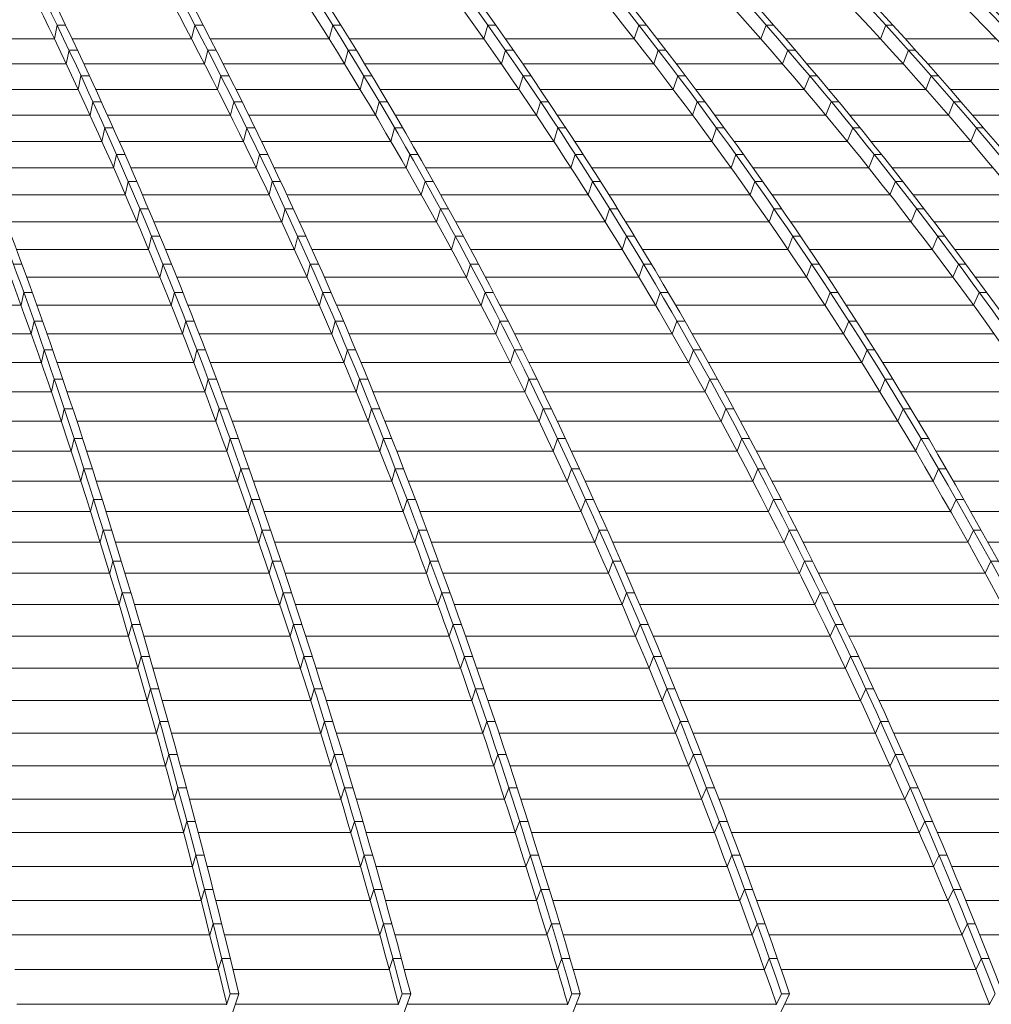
# Model space of a CAD drawing. Header units: millimetres. Extents: x 614675 to 1010864, y -150593 to -87691.
# Tile 91 of 194: x 827215 to 832047, y -107934 to -103040. Entities that reach past the tile are written whole.
import ezdxf

# ---------------------------------------------------------------- set-up
doc = ezdxf.new("R2010")
doc.units = ezdxf.units.MM
doc.header["$LTSCALE"] = 0.05
doc.layers.get('0').update_dxf_attribs({"lineweight": 0})
doc.layers.add('GLASS 2', color=8, linetype='Continuous', lineweight=0)

# ---------------------------------------------------------------- blocks, each defined once
blk = doc.blocks.new('A$C48F46CC2')
at = {"layer": 'GLASS 2', "elevation": -4196.2}
for points in [[(5461, -1055.3, -0.095728), (6557.2, -1837.6, -0.055208), (7527.3, -3098.4, -0.035193), (8435.7, -4847.9, -0.024559), (9261.4, -7053.3, -0.018916), (9988.9, -9662)], [(5804.3, -1055.3, -0.092351), (7013.9, -1837.6, -0.056294), (8084.7, -3098.4, -0.03774), (9086, -4847.9, -0.026997), (9999.2, -7053.3, -0.020557), (10802.3, -9662)], [(5846.1, -1055.3, -0.092351), (7055.8, -1837.6, -0.056293), (8126.5, -3098.4, -0.03774), (9127.9, -4847.9, -0.026996), (10041, -7053.3, -0.020557), (10844.2, -9662)], [(6178.9, -1055.3, -0.088749), (7502.6, -1837.6, -0.056899), (8673.8, -3098.4, -0.038599), (9770.9, -4847.9, -0.027962), (10767.6, -7053.3, -0.022107), (11646, -9662)], [(6230, -1055.3, -0.080869), (7802.7, -1837.6, -0.056693), (9194.8, -3098.4, -0.041891), (10496.7, -4847.9, -0.031865), (11683.8, -7053.3, -0.025214), (12728, -9662)], [(6407, -1055.3, -0.074834), (8184.1, -1837.6, -0.055579), (9757.2, -3098.4, -0.04307), (11228.4, -4847.9, -0.033892), (12569.9, -7053.3, -0.027439), (13749.9, -9662)], [(6446.2, -1055.3, -0.074832), (8223.3, -1837.6, -0.055576), (9796.4, -3098.4, -0.043071), (11267.6, -4847.9, -0.033892), (12609.1, -7053.3, -0.027439), (13789.1, -9662)], [(6618, -1055.3, -0.069507), (8593.7, -1837.6, -0.05401), (10342.5, -3098.4, -0.043608), (11978, -4847.9, -0.035415), (13469.4, -7053.3, -0.029326), (14781.2, -9662)], [(6666.2, -1055.3, -0.064033), (8871, -1837.6, -0.051922), (10822, -3098.4, -0.042903), (12648.9, -4847.9, -0.0359), (14309.5, -7053.3, -0.031172), (15772.5, -9662)], [(6963.8, -1055.3, -0.061935), (9264.7, -1837.6, -0.050937), (11301.4, -3098.4, -0.043536), (13206.1, -4847.9, -0.037089), (14942.9, -7053.3, -0.031857), (16470.7, -9662)], [(6999.4, -1055.3, -0.061936), (9300.3, -1837.6, -0.050937), (11337, -3098.4, -0.043534), (13241.7, -4847.9, -0.037088), (14978.5, -7053.3, -0.031856), (16506.3, -9662)], [(7276.9, -1055.3, -0.059928), (9675.1, -1837.6, -0.050008), (11797.3, -3098.4, -0.042466), (13785, -4847.9, -0.036488), (15590.8, -7053.3, -0.03248), (17182.2, -9662)], [(7318.6, -1055.3, -0.056039), (9922.1, -1837.6, -0.047917), (12226.6, -3098.4, -0.042752), (14381.7, -4847.9, -0.037893), (16346.9, -7053.3, -0.033634), (18075.6, -9662)], [(7461, -1055.3, -0.053231), (10229, -1837.6, -0.046299), (12679.1, -3098.4, -0.042139), (14970.5, -4847.9, -0.038087), (17060, -7053.3, -0.03439), (18897.8, -9662)], [(7492.1, -1055.3, -0.05323), (10260.1, -1837.6, -0.046298), (12710.2, -3098.4, -0.042138), (15001.6, -4847.9, -0.038087), (17091.1, -7053.3, -0.03439), (18928.9, -9662)], [(7626.5, -1055.3, -0.050801), (10549.8, -1837.6, -0.044807), (13137.4, -3098.4, -0.041478), (15557.3, -4847.9, -0.038141), (17764, -7053.3, -0.034979), (19705, -9662)], [(7663.6, -1055.3, -0.048308), (10761.1, -1837.6, -0.043228), (13502, -3098.4, -0.039953), (16068.7, -4847.9, -0.037282), (18401.6, -7053.3, -0.035508), (20457, -9662)], [(24865.7, -9662, 0.18771), (8691.6, -1055.3)], [(5588.7, -1142.1, -0.085302), (6515, -1837.6, -0.055208), (7485.1, -3098.4, -0.035295), (8393.2, -4847.9, -0.024654), (9219.2, -7053.3, -0.018916), (9946.6, -9662)], [(5804.3, -1138.7, -0.093111), (7006.9, -1915.5, -0.056297), (8074.2, -3172.3, -0.037741), (9072.4, -4916.2, -0.026997), (9982.6, -7114.5, -0.020487), (10783.4, -9714.9)], [(6178.9, -1138.7, -0.089584), (7495.1, -1915.5, -0.056896), (8662.6, -3172.3, -0.03937), (9754.2, -4916.2, -0.028701), (10749.6, -7114.5, -0.010136), (11203.2, -8366.6, -0.008685), (11625.2, -9714.9)], [(6429.9, -1137.9, -0.070662), (7762.4, -1837.6, -0.056693), (9154.5, -3098.4, -0.041891), (10456.4, -4847.9, -0.031865), (11643.5, -7053.3, -0.025214), (12687.8, -9662)], [(6431.1, -1137.9, -0.073823), (7544, -1837.6, -0.056899), (8715.2, -3098.4, -0.038712), (9812.1, -4847.9, -0.02807), (10809, -7053.3, -0.022107), (11687.4, -9662)], [(6972.3, -1137.9, -0.055235), (8834.6, -1837.6, -0.051921), (10785.6, -3098.4, -0.043033), (12612.1, -4847.9, -0.036034), (14273.2, -7053.3, -0.031172), (15736.2, -9662)], [(6972.6, -1137.9, -0.057888), (8631.7, -1837.6, -0.05401), (10380.5, -3098.4, -0.043608), (12016, -4847.9, -0.035414), (13507.4, -7053.3, -0.029326), (14819.2, -9662)], [(7694.4, -1137.9, -0.047911), (9889.2, -1837.6, -0.047918), (12193.7, -3098.4, -0.042752), (14348.8, -4847.9, -0.037893), (16314.1, -7053.3, -0.033634), (18042.7, -9662)], [(7695.1, -1137.9, -0.050186), (9709.9, -1837.6, -0.050008), (11832.1, -3098.4, -0.042596), (13819.3, -4847.9, -0.036624), (15625.6, -7053.3, -0.03248), (17217, -9662)], [(8124.5, -1137.9, -0.042487), (10579.1, -1837.6, -0.044807), (13166.7, -3098.4, -0.041477), (15586.6, -4847.9, -0.038141), (17793.3, -7053.3, -0.034979), (19734.3, -9662)], [(8124.6, -1137.9, -0.0412), (10734.2, -1837.6, -0.043228), (13475.1, -3098.4, -0.040078), (16041.1, -4847.9, -0.037418), (18374.7, -7053.3, -0.035508), (20430.1, -9662)], [(7254.6, -1203.2, -0.054713), (9251.3, -1915.5, -0.05094), (11281.5, -3172.3, -0.043536), (13180.1, -4916.2, -0.037089), (14911.5, -7114.5, -0.031745), (16434.6, -9714.9)], [(6706.9, -1227.6, -0.063226), (8173.8, -1915.5, -0.055579), (9741.9, -3172.3, -0.04307), (11208.3, -4916.2, -0.033892), (12545.5, -7114.5, -0.0273), (13722, -9714.9)], [(7785.7, -1252.1, -0.0479), (9661.6, -1915.5, -0.050007), (11776.9, -3172.3, -0.043358), (13754.7, -4916.2, -0.037419), (15558.2, -7114.5, -0.032414), (17144.6, -9714.9)], [(7118.1, -1277.7, -0.052863), (8582.2, -1915.5, -0.05401), (10325.5, -3172.3, -0.043608), (11955.7, -4916.2, -0.035415), (13442.3, -7114.5, -0.029237), (14750.2, -9714.9)], [(5925.2, -1422.5, -0.056808), (6508.5, -1915.5, -0.055211), (7475.5, -3172.3, -0.035792), (8379.6, -4916.2, -0.025088), (9204.1, -7114.5, -0.018758), (9929.4, -9714.9)], [(7168.5, -1548.8, -0.032766), (7753.4, -1915.5, -0.05669), (9141, -3172.3, -0.04189), (10438.6, -4916.2, -0.031864), (11622, -7114.5, -0.025084), (12663.1, -9714.9)], [(9176.3, -1547.5, -0.020585), (10213, -1915.5, -0.046298), (12655.2, -3172.3, -0.042138), (14939.2, -4916.2, -0.038087), (17022, -7114.5, -0.034244), (18854.4, -9714.9)], [(9699.8, -1626.9, -0.014968), (10532.9, -1915.5, -0.044807), (13112.1, -3172.3, -0.041477), (15524.3, -4916.2, -0.038788), (17723.9, -7114.5, -0.034841), (19659.1, -9714.9)], [(8441.4, -1733.5, -0.011823), (8821.6, -1915.5, -0.051924), (10766.3, -3172.3, -0.043673), (12584.7, -4916.2, -0.036691), (14242.8, -7114.5, -0.014988), (14998.2, -8366.6, -0.013115), (15701.6, -9714.9)], [(9871.6, -1914.4, -0.000061), (9874.3, -1915.5, -0.047917), (12171.3, -3172.3, -0.042751), (14319.5, -4916.2, -0.037892), (16278.4, -7114.5, -0.033527), (18001.9, -9714.9)], [(11429.1, -2189.5, -0.03225), (13448, -3172.3, -0.04069), (16002.7, -4916.2, -0.038083), (18332, -7114.5, -0.035317), (20381.5, -9714.9)]]:
    blk.add_lwpolyline(points, format="xyb", dxfattribs=at)
at = {"layer": 'GLASS 2'}
for points, elevation in [([(9086, -4847.9), (9072.4, -4916.2)], -4196.2), ([(9086, -4847.9), (9127.9, -4847.9)], -4196.2), ([(9770.9, -4847.9), (9754.2, -4916.2)], -4196.2), ([(9770.9, -4847.9), (9812.1, -4847.9)], -4196.2), ([(10456.4, -4847.9), (10438.6, -4916.2)], -4196.2), ([(10456.4, -4847.9), (10496.7, -4847.9)], -4196.2), ([(11228.4, -4847.9), (11208.3, -4916.2)], -4196.2), ([(11228.4, -4847.9), (11267.6, -4847.9)], -4196.2), ([(11978, -4847.9), (11955.7, -4916.2)], -4196.2), ([(11978, -4847.9), (12016, -4847.9)], -4196.2), ([(12612.1, -4847.9), (12584.7, -4916.2)], -4196.2), ([(12612.1, -4847.9), (12648.9, -4847.9)], -4196.2), ([(13206.1, -4847.9), (13180.1, -4916.2)], -4196.2), ([(13206.1, -4847.9), (13241.7, -4847.9)], -4196.2), ([(8465.1, -4916.2), (9072.4, -4916.2)], -4196.2), ([(9160.4, -4916.2), (9754.2, -4916.2)], -4196.2), ([(9847.5, -4916.2), (10438.6, -4916.2)], -4196.2), ([(10539, -4916.2), (11208.3, -4916.2)], -4196.2), ([(11315.5, -4916.2), (11955.7, -4916.2)], -4196.2), ([(12069.3, -4916.2), (12584.7, -4916.2)], -4196.2), ([(12708.2, -4916.2), (13180.1, -4916.2)], -4196.2), ([(13303.9, -4916.2), (13754.7, -4916.2)], -4196.2), ([(9145.4, -4973), (9131.6, -5040.9)], 9926.1), ([(9145.4, -4973), (9187.3, -4973)], 9926.1), ([(9835.6, -4973), (9819, -5040.9)], 9926.1), ([(9835.6, -4973), (9876.8, -4973)], 9926.1), ([(10533.7, -4973), (10515.7, -5040.9)], 9926.1), ([(10533.7, -4973), (10574, -4973)], 9926.1), ([(11315.8, -4973), (11295.5, -5040.9)], 9926.1), ([(11315.8, -4973), (11355, -4973)], 9926.1), ([(12075.3, -4973), (12052.7, -5040.9)], 9926.1), ([(12075.3, -4973), (12113.3, -4973)], 9926.1), ([(12693, -5040.9), (12720.3, -4973)], -4196.2), ([(12720.3, -4973), (12757, -4973)], 9926.1), ([(13319.5, -4973), (13293.2, -5040.9)], 9926.1), ([(13319.5, -4973), (13355.1, -4973)], 9926.1), ([(8518, -5040.9), (9131.6, -5040.9)], -4196.2), ([(9219.1, -5040.9), (9819, -5040.9)], -4196.2), ([(9911.5, -5040.9), (10515.7, -5040.9)], -4196.2), ([(10615.4, -5040.9), (11295.5, -5040.9)], -4196.2), ([(11401.9, -5040.9), (12052.7, -5040.9)], -4196.2), ([(12165.4, -5040.9), (12693, -5040.9)], -4196.2), ([(12815, -5040.9), (13293.2, -5040.9)], -4196.2), ([(13415.9, -5040.9), (13872.6, -5040.9)], -4196.2), ([(9204.7, -5099.8), (9190.7, -5167.3)], -4196.2), ([(9204.7, -5099.8), (9246.5, -5099.8)], -4196.2), ([(9900.1, -5099.8), (9883.6, -5167.3)], -4196.2), ([(9900.1, -5099.8), (9941.3, -5099.8)], -4196.2), ([(10610.8, -5099.8), (10592.6, -5167.3)], -4196.2), ([(10610.8, -5099.8), (10651.1, -5099.8)], -4196.2), ([(11403, -5099.8), (11382.4, -5167.3)], -4196.2), ([(11403, -5099.8), (11442.2, -5099.8)], -4196.2), ([(12172.3, -5099.8), (12149.4, -5167.3)], -4196.2), ([(12172.3, -5099.8), (12210.3, -5099.8)], -4196.2), ([(12800.9, -5167.3), (12828.1, -5099.8)], -4196.2), ([(12828.1, -5099.8), (12864.8, -5099.8)], -4196.2), ([(13432.6, -5099.8), (13405.9, -5167.3)], -4196.2), ([(13432.6, -5099.8), (13468.2, -5099.8)], -4196.2), ([(8570.8, -5167.3), (9190.7, -5167.3)], -4196.2), ([(9277.7, -5167.3), (9883.6, -5167.3)], -4196.2), ([(9975.3, -5167.3), (10592.6, -5167.3)], -4196.2), ([(10691.6, -5167.3), (11382.4, -5167.3)], -4196.2), ([(11488, -5167.3), (12149.4, -5167.3)], -4196.2), ([(12261.2, -5167.3), (12800.9, -5167.3)], -4196.2), ([(12921.4, -5167.3), (13405.9, -5167.3)], -4196.2), ([(13527.5, -5167.3), (13990, -5167.3)], -4196.2), ([(9263.8, -5228.4), (9249.6, -5295.5)], -4196.2), ([(9263.8, -5228.4), (9305.6, -5228.4)], -4196.2), ([(9964.5, -5228.4), (9948.1, -5295.5)], -4196.2), ([(9964.5, -5228.4), (10005.7, -5228.4)], -4196.2), ([(10687.7, -5228.4), (10669.2, -5295.5)], -4196.2), ([(10687.7, -5228.4), (10728, -5228.4)], -4196.2), ([(11489.9, -5228.4), (11469, -5295.5)], -4196.2), ([(11489.9, -5228.4), (11529.1, -5228.4)], -4196.2), ([(12268.9, -5228.4), (12245.6, -5295.5)], -4196.2), ([(12268.9, -5228.4), (12306.9, -5228.4)], -4196.2), ([(12908.3, -5295.5), (12935.6, -5228.4)], -4196.2), ([(12935.6, -5228.4), (12972.2, -5228.4)], -4196.2), ([(13545.1, -5228.4), (13518.1, -5295.5)], -4196.2), ([(13545.1, -5228.4), (13580.7, -5228.4)], -4196.2), ([(8623.5, -5295.5), (9249.6, -5295.5)], -4196.2), ([(9336.1, -5295.5), (9948.1, -5295.5)], -4196.2), ([(10038.9, -5295.5), (10669.2, -5295.5)], -4196.2), ([(10767.5, -5295.5), (11469, -5295.5)], -4196.2), ([(11573.8, -5295.5), (12245.6, -5295.5)], -4196.2), ([(12356.6, -5295.5), (12908.3, -5295.5)], -4196.2), ([(13027.4, -5295.5), (13518.1, -5295.5)], -4196.2), ([(13638.6, -5295.5), (14106.8, -5295.5)], -4196.2), ([(9322.7, -5358.8), (9308.3, -5425.4)], -4196.2), ([(9322.7, -5358.8), (9364.5, -5358.8)], -4196.2), ([(10028.6, -5358.8), (10012.3, -5425.4)], -4196.2), ([(10028.6, -5358.8), (10069.9, -5358.8)], -4196.2), ([(10764.2, -5358.8), (10745.5, -5425.4)], -4196.2), ([(10764.2, -5358.8), (10804.5, -5358.8)], -4196.2), ([(11576.4, -5358.8), (11555.2, -5425.4)], -4196.2), ([(11576.4, -5358.8), (11615.6, -5358.8)], -4196.2), ([(12365.1, -5358.8), (12341.5, -5425.4)], -4196.2), ([(12365.1, -5358.8), (12403, -5358.8)], -4196.2), ([(13015.2, -5425.4), (13042.5, -5358.8)], -4196.2), ([(13042.5, -5358.8), (13079.1, -5358.8)], -4196.2), ([(13657.1, -5358.8), (13629.7, -5425.4)], -4196.2), ([(13657.1, -5358.8), (13692.7, -5358.8)], -4196.2), ([(8676, -5425.4), (9308.3, -5425.4)], -4196.2), ([(9394.2, -5425.4), (10012.3, -5425.4)], -4196.2), ([(10102.3, -5425.4), (10745.5, -5425.4)], -4196.2), ([(10843.1, -5425.4), (11555.2, -5425.4)], -4196.2), ([(11659.2, -5425.4), (12341.5, -5425.4)], -4196.2), ([(12451.5, -5425.4), (13015.2, -5425.4)], -4196.2), ([(13133, -5425.4), (13629.7, -5425.4)], -4196.2), ([(9381.3, -5490.9), (9366.7, -5557.1)], -4196.2), ([(9381.3, -5490.9), (9423.2, -5490.9)], -4196.2), ([(10092.5, -5490.9), (10076.2, -5557.1)], -4196.2), ([(10092.5, -5490.9), (10133.8, -5490.9)], -4196.2), ([(10840.4, -5490.9), (10821.5, -5557.1)], -4196.2), ([(10840.4, -5490.9), (10880.7, -5490.9)], -4196.2), ([(11662.5, -5490.9), (11641, -5557.1)], -4196.2), ([(11662.5, -5490.9), (11701.7, -5490.9)], -4196.2), ([(12460.8, -5490.9), (12436.9, -5557.1)], -4196.2), ([(12460.8, -5490.9), (12498.7, -5490.9)], -4196.2), ([(13121.6, -5557.1), (13148.9, -5490.9)], -4196.2), ([(13148.9, -5490.9), (13185.4, -5490.9)], -4196.2), ([(8728.3, -5557.1), (9366.7, -5557.1)], -4196.2), ([(9452.2, -5557.1), (10076.2, -5557.1)], -4196.2), ([(10165.5, -5557.1), (10821.5, -5557.1)], -4196.2), ([(10918.4, -5557.1), (11641, -5557.1)], -4196.2), ([(11744.3, -5557.1), (12436.9, -5557.1)], -4196.2), ([(12546.1, -5557.1), (13121.6, -5557.1)], -4196.2), ([(13238.1, -5557.1), (13740.8, -5557.1)], -4196.2), ([(9439.7, -5624.7), (9424.9, -5690.5)], -4196.2), ([(9439.7, -5624.7), (9481.5, -5624.7)], -4196.2), ([(10156.1, -5624.7), (10139.8, -5690.5)], -4196.2), ([(10156.1, -5624.7), (10197.5, -5624.7)], -4196.2), ([(10916.3, -5624.7), (10897, -5690.5)], -4196.2), ([(10916.3, -5624.7), (10956.6, -5624.7)], -4196.2), ([(11748.1, -5624.7), (11726.4, -5690.5)], -4196.2), ([(11748.1, -5624.7), (11787.3, -5624.7)], -4196.2), ([(12555.9, -5624.7), (12531.8, -5690.5)], -4196.2), ([(12555.9, -5624.7), (12593.9, -5624.7)], -4196.2), ([(13227.4, -5690.5), (13254.8, -5624.7)], -4196.2), ([(13254.8, -5624.7), (13291.3, -5624.7)], -4196.2), ([(8780.4, -5690.5), (9424.9, -5690.5)], -4196.2), ([(9509.8, -5690.5), (10139.8, -5690.5)], -4196.2), ([(10228.4, -5690.5), (10897, -5690.5)], -4196.2), ([(10993.3, -5690.5), (11726.4, -5690.5)], -4196.2), ([(11828.9, -5690.5), (12531.8, -5690.5)], -4196.2), ([(12640.1, -5690.5), (13227.4, -5690.5)], -4196.2), ([(13342.6, -5690.5), (13851.2, -5690.5)], -4196.2), ([(9497.7, -5760.2), (9482.8, -5825.5)], -4196.2), ([(9497.7, -5760.2), (9539.6, -5760.2)], -4196.2), ([(10219.4, -5760.2), (10203, -5825.5)], -4196.2), ([(10219.4, -5760.2), (10260.8, -5760.2)], -4196.2), ([(10991.7, -5760.2), (10972.2, -5825.5)], -4196.2), ([(10991.7, -5760.2), (11031.9, -5760.2)], -4196.2), ([(11833.3, -5760.2), (11811.3, -5825.5)], -4196.2), ([(11833.3, -5760.2), (11872.5, -5760.2)], -4196.2), ([(12650.6, -5760.2), (12626.1, -5825.5)], -4196.2), ([(12650.6, -5760.2), (12688.6, -5760.2)], -4196.2), ([(13332.5, -5825.5), (13360.1, -5760.2)], -4196.2), ([(13360.1, -5760.2), (13396.5, -5760.2)], -4196.2), ([(8832.3, -5825.5), (9482.8, -5825.5)], -4196.2), ([(9567.2, -5825.5), (10203, -5825.5)], -4196.2), ([(10290.9, -5825.5), (10972.2, -5825.5)], -4196.2), ([(11067.8, -5825.5), (11811.3, -5825.5)], -4196.2), ([(11913, -5825.5), (12626.1, -5825.5)], -4196.2), ([(12733.6, -5825.5), (13332.5, -5825.5)], -4196.2), ([(13446.6, -5825.5), (13961, -5825.5)], -4196.2), ([(9555.4, -5897.4), (9540.3, -5962.3)], -4196.2), ([(9555.4, -5897.4), (9597.2, -5897.4)], -4196.2), ([(10282.3, -5897.4), (10265.9, -5962.3)], -4196.2), ([(10282.3, -5897.4), (10323.7, -5897.4)], -4196.2), ([(11066.6, -5897.4), (11046.9, -5962.3)], -4196.2), ([(11066.6, -5897.4), (11106.9, -5897.4)], -4196.2), ([(11917.9, -5897.4), (11895.6, -5962.3)], -4196.2), ([(11917.9, -5897.4), (11957.1, -5897.4)], -4196.2), ([(12744.6, -5897.4), (12719.8, -5962.3)], -4196.2), ([(12744.6, -5897.4), (12782.6, -5897.4)], -4196.2), ([(13464.8, -5897.4), (13437, -5962.3)], -4196.2), ([(13464.8, -5897.4), (13501.2, -5897.4)], -4196.2), ([(8883.8, -5962.3), (9540.3, -5962.3)], -4196.2), ([(9624.1, -5962.3), (10265.9, -5962.3)], -4196.2), ([(10353.1, -5962.3), (11046.9, -5962.3)], -4196.2), ([(11141.8, -5962.3), (11895.6, -5962.3)], -4196.2), ([(11996.6, -5962.3), (12719.8, -5962.3)], -4196.2), ([(12826.4, -5962.3), (13437, -5962.3)], -4196.2), ([(13550, -5962.3), (14070.1, -5962.3)], -4196.2), ([(8869, -6036.1), (8911.2, -6036.1)], -4196.2), ([(9612.6, -6036.1), (9597.3, -6100.6)], -4196.2), ([(9612.6, -6036.1), (9654.4, -6036.1)], -4196.2), ([(10344.8, -6036.1), (10328.2, -6100.6)], -4196.2), ([(10344.8, -6036.1), (10386.2, -6036.1)], -4196.2), ([(11140.9, -6036.1), (11120.9, -6100.6)], -4196.2), ([(11140.9, -6036.1), (11181.2, -6036.1)], -4196.2), ([(12001.8, -6036.1), (11979.3, -6100.6)], -4196.2), ([(12001.8, -6036.1), (12041, -6036.1)], -4196.2), ([(12837.9, -6036.1), (12812.8, -6100.6)], -4196.2), ([(12837.9, -6036.1), (12875.8, -6036.1)], -4196.2), ([(13540.6, -6100.6), (13568.6, -6036.1)], -4196.2), ([(13568.6, -6036.1), (13605, -6036.1)], -4196.2), ([(8934.9, -6100.6), (9597.3, -6100.6)], -4196.2), ([(9680.7, -6100.6), (10328.2, -6100.6)], -4196.2), ([(10414.8, -6100.6), (11120.9, -6100.6)], -4196.2), ([(11215.2, -6100.6), (11979.3, -6100.6)], -4196.2), ([(12079.5, -6100.6), (12812.8, -6100.6)], -4196.2), ([(12918.6, -6100.6), (13540.6, -6100.6)], -4196.2), ([(13652.5, -6100.6), (14178.2, -6100.6)], -4196.2), ([(8920.4, -6176.5), (8906.4, -6240.5)], -4196.2), ([(8920.4, -6176.5), (8962.6, -6176.5)], -4196.2), ([(9669.4, -6176.5), (9653.9, -6240.5)], -4196.2), ([(9669.4, -6176.5), (9711.2, -6176.5)], -4196.2), ([(10406.8, -6176.5), (10390.1, -6240.5)], -4196.2), ([(10406.8, -6176.5), (10448.2, -6176.5)], -4196.2), ([(11214.6, -6176.5), (11194.5, -6240.5)], -4196.2), ([(11214.6, -6176.5), (11254.9, -6176.5)], -4196.2), ([(12085.1, -6176.5), (12062.3, -6240.5)], -4196.2), ([(12085.1, -6176.5), (12124.3, -6176.5)], -4196.2), ([(12930.4, -6176.5), (12905.1, -6240.5)], -4196.2), ([(12930.4, -6176.5), (12968.4, -6176.5)], -4196.2), ([(13643.5, -6240.5), (13671.7, -6176.5)], -4196.2), ([(13671.7, -6176.5), (13708, -6176.5)], -4196.2), ([(8134.2, -6240.5), (8906.4, -6240.5)], -4196.2), ([(8985.7, -6240.5), (9653.9, -6240.5)], -4196.2), ([(9736.7, -6240.5), (10390.1, -6240.5)], -4196.2), ([(10476.1, -6240.5), (11194.5, -6240.5)], -4196.2), ([(11288.1, -6240.5), (12062.3, -6240.5)], -4196.2), ([(12161.8, -6240.5), (12905.1, -6240.5)], -4196.2), ([(13010, -6240.5), (13643.5, -6240.5)], -4196.2), ([(8971.4, -6318.5), (8957.2, -6382.1)], -4196.2), ([(8971.4, -6318.5), (9013.6, -6318.5)], -4196.2), ([(9725.7, -6318.5), (9710, -6382.1)], -4196.2), ([(9725.7, -6318.5), (9767.5, -6318.5)], -4196.2), ([(10468.3, -6318.5), (10451.5, -6382.1)], -4196.2), ([(10468.3, -6318.5), (10509.7, -6318.5)], -4196.2), ([(11287.8, -6318.5), (11267.4, -6382.1)], -4196.2), ([(11287.8, -6318.5), (11328.1, -6318.5)], -4196.2), ([(12167.8, -6318.5), (12144.7, -6382.1)], -4196.2), ([(12167.8, -6318.5), (12207, -6318.5)], -4196.2), ([(13022.3, -6318.5), (12996.6, -6382.1)], -4196.2), ([(13022.3, -6318.5), (13060.3, -6318.5)], -4196.2), ([(8172.6, -6382.1), (8957.2, -6382.1)], -4196.2), ([(9036.1, -6382.1), (9710, -6382.1)], -4196.2), ([(9792.4, -6382.1), (10451.5, -6382.1)], -4196.2), ([(10536.9, -6382.1), (11267.4, -6382.1)], -4196.2), ([(11360.4, -6382.1), (12144.7, -6382.1)], -4196.2), ([(12243.5, -6382.1), (12996.6, -6382.1)], -4196.2), ([(13100.8, -6382.1), (13745.5, -6382.1)], -4196.2), ([(9021.9, -6462.2), (9007.6, -6525.3)], -4196.2), ([(9021.9, -6462.2), (9064.1, -6462.2)], -4196.2), ([(9781.5, -6462.2), (9765.7, -6525.3)], -4196.2), ([(9781.5, -6462.2), (9823.4, -6462.2)], -4196.2), ([(10529.3, -6462.2), (10512.3, -6525.3)], -4196.2), ([(10529.3, -6462.2), (10570.8, -6462.2)], -4196.2), ([(11360.4, -6462.2), (11339.7, -6525.3)], -4196.2), ([(11360.4, -6462.2), (11400.7, -6462.2)], -4196.2), ([(12249.8, -6462.2), (12226.4, -6525.3)], -4196.2), ([(12249.8, -6462.2), (12289, -6462.2)], -4196.2), ([(13113.4, -6462.2), (13087.4, -6525.3)], -4196.2), ([(13113.4, -6462.2), (13151.4, -6462.2)], -4196.2), ([(8210.6, -6525.3), (9007.6, -6525.3)], -4196.2), ([(9086, -6525.3), (9765.7, -6525.3)], -4196.2), ([(9847.5, -6525.3), (10512.3, -6525.3)], -4196.2), ([(10597.2, -6525.3), (11339.7, -6525.3)], -4196.2), ([(11432, -6525.3), (12226.4, -6525.3)], -4196.2), ([(12324.4, -6525.3), (13087.4, -6525.3)], -4196.2), ([(13190.8, -6525.3), (13846.8, -6525.3)], -4196.2), ([(9072, -6607.6), (9057.6, -6670.2)], -4196.2), ([(9072, -6607.6), (9114.2, -6607.6)], -4196.2), ([(9836.8, -6607.6), (9820.8, -6670.2)], -4196.2), ([(9836.8, -6607.6), (9878.7, -6607.6)], -4196.2), ([(10589.8, -6607.6), (10572.6, -6670.2)], -4196.2), ([(10589.8, -6607.6), (10631.2, -6607.6)], -4196.2), ([(11432.2, -6607.6), (11411.4, -6670.2)], -4196.2), ([(11432.2, -6607.6), (11472.5, -6607.6)], -4196.2), ([(12331, -6607.6), (12307.4, -6670.2)], -4196.2), ([(12331, -6607.6), (12370.2, -6607.6)], -4196.2), ([(13203.7, -6607.6), (13177.4, -6670.2)], -4196.2), ([(13203.7, -6607.6), (13241.7, -6607.6)], -4196.2), ([(8248.3, -6670.2), (9057.6, -6670.2)], -4196.2), ([(9135.5, -6670.2), (9820.8, -6670.2)], -4196.2), ([(9902.1, -6670.2), (10572.6, -6670.2)], -4196.2), ([(10656.9, -6670.2), (11411.4, -6670.2)], -4196.2), ([(11503.1, -6670.2), (12307.4, -6670.2)], -4196.2), ([(12404.7, -6670.2), (13177.4, -6670.2)], -4196.2), ([(13280, -6670.2), (13947.2, -6670.2)], -4196.2), ([(9121.6, -6754.5), (9107, -6816.7)], -4196.2), ([(9121.6, -6754.5), (9163.8, -6754.5)], -4196.2), ([(9891.5, -6754.5), (9875.3, -6816.7)], -4196.2), ([(9891.5, -6754.5), (9933.4, -6754.5)], -4196.2), ([(10649.7, -6754.5), (10632.3, -6816.7)], -4196.2), ([(10649.7, -6754.5), (10691.1, -6754.5)], -4196.2), ([(11503.4, -6754.5), (11482.3, -6816.7)], -4196.2), ([(11503.4, -6754.5), (11543.7, -6754.5)], -4196.2), ([(12411.4, -6754.5), (12387.6, -6816.7)], -4196.2), ([(12411.4, -6754.5), (12450.6, -6754.5)], -4196.2), ([(13293.1, -6754.5), (13266.6, -6816.7)], -4196.2), ([(13293.1, -6754.5), (13331.1, -6754.5)], -4196.2), ([(8285.6, -6816.7), (9107, -6816.7)], -4196.2), ([(9184.5, -6816.7), (9875.3, -6816.7)], -4196.2), ([(9956.2, -6816.7), (10632.3, -6816.7)], -4196.2), ([(10716.1, -6816.7), (11482.3, -6816.7)], -4196.2), ([(11573.4, -6816.7), (12387.6, -6816.7)], -4196.2), ([(12484.2, -6816.7), (13266.6, -6816.7)], -4196.2), ([(13368.4, -6816.7), (14046.6, -6816.7)], -4196.2), ([(9170.7, -6903.1), (9155.8, -6964.8)], -4196.2), ([(9170.7, -6903.1), (9212.9, -6903.1)], -4196.2), ([(9945.7, -6903.1), (9929.3, -6964.8)], -4196.2), ([(9945.7, -6903.1), (9987.5, -6903.1)], -4196.2), ([(10709, -6903.1), (10691.3, -6964.8)], -4196.2), ([(10709, -6903.1), (10750.4, -6903.1)], -4196.2), ([(11573.9, -6903.1), (11552.5, -6964.8)], -4196.2), ([(11573.9, -6903.1), (11614.2, -6903.1)], -4196.2), ([(12491.1, -6903.1), (12467, -6964.8)], -4196.2), ([(12491.1, -6903.1), (12530.3, -6903.1)], -4196.2), ([(13381.7, -6903.1), (13354.9, -6964.8)], -4196.2), ([(13381.7, -6903.1), (13419.7, -6903.1)], -4196.2), ([(8322.4, -6964.8), (9155.9, -6964.8)], -4196.2), ([(9233, -6964.8), (9929.3, -6964.8)], -4196.2), ([(10009.6, -6964.8), (10691.3, -6964.8)], -4196.2), ([(10774.6, -6964.8), (11552.5, -6964.8)], -4196.2), ([(11643, -6964.8), (12467, -6964.8)], -4196.2), ([(12562.9, -6964.8), (13354.9, -6964.8)], -4196.2), ([(13456, -6964.8), (14145.2, -6964.8)], -4196.2), ([(9219.2, -7053.3), (9204.1, -7114.5)], -4196.2), ([(9219.2, -7053.3), (9261.4, -7053.3)], -4196.2), ([(9999.2, -7053.3), (9982.6, -7114.5)], -4196.2), ([(9999.2, -7053.3), (10041, -7053.3)], -4196.2), ([(10767.6, -7053.3), (10749.6, -7114.5)], -4196.2), ([(10767.6, -7053.3), (10809, -7053.3)], -4196.2), ([(11643.5, -7053.3), (11622, -7114.5)], -4196.2), ([(11643.5, -7053.3), (11683.8, -7053.3)], -4196.2), ([(12569.9, -7053.3), (12545.5, -7114.5)], -4196.2), ([(12569.9, -7053.3), (12609.1, -7053.3)], -4196.2), ([(13469.4, -7053.3), (13442.3, -7114.5)], -4196.2), ([(13469.4, -7053.3), (13507.4, -7053.3)], -4196.2), ([(8358.9, -7114.5), (9204.1, -7114.5)], -4196.2), ([(9280.9, -7114.5), (9982.6, -7114.5)], -4196.2), ([(10062.6, -7114.5), (10749.6, -7114.5)], -4196.2), ([(10832.6, -7114.5), (11622, -7114.5)], -4196.2), ([(11711.9, -7114.5), (12545.5, -7114.5)], -4196.2), ([(12640.8, -7114.5), (13442.3, -7114.5)], -4196.2), ([(13542.7, -7114.5), (14242.8, -7114.5)], -4196.2), ([(9267.3, -7204.9), (9252.1, -7265.6)], -4196.2), ([(9267.3, -7204.9), (9309.6, -7204.9)], -4196.2), ([(10052.3, -7204.9), (10035.6, -7265.6)], -4196.2), ([(10052.3, -7204.9), (10094.2, -7204.9)], -4196.2), ([(10825.8, -7204.9), (10807.4, -7265.6)], -4196.2), ([(10825.8, -7204.9), (10867.2, -7204.9)], -4196.2), ([(11712.7, -7204.9), (11690.9, -7265.6)], -4196.2), ([(11712.7, -7204.9), (11753, -7204.9)], -4196.2), ([(12648.1, -7204.9), (12623.4, -7265.6)], -4196.2), ([(12648.1, -7204.9), (12687.3, -7204.9)], -4196.2), ([(13556.4, -7204.9), (13529, -7265.6)], -4196.2), ([(13556.4, -7204.9), (13594.4, -7204.9)], -4196.2), ([(8395.3, -7265.6), (9252.1, -7265.6)], -4196.2), ([(9328.6, -7265.6), (10035.6, -7265.6)], -4196.2), ([(10115.3, -7265.6), (10807.4, -7265.6)], -4196.2), ([(10890.2, -7265.6), (11690.9, -7265.6)], -4196.2), ([(11780.4, -7265.6), (12623.4, -7265.6)], -4196.2), ([(12718.3, -7265.6), (13529, -7265.6)], -4196.2), ([(13628.9, -7265.6), (14339.4, -7265.6)], -4196.2), ([(9315.2, -7358.1), (9299.8, -7418.3)], -4196.2), ([(9315.2, -7358.1), (9357.5, -7358.1)], -4196.2), ([(10105.2, -7358.1), (10088.3, -7418.3)], -4196.2), ([(10105.2, -7358.1), (10147.1, -7358.1)], -4196.2), ([(10883.6, -7358.1), (10865, -7418.3)], -4196.2), ([(10883.6, -7358.1), (10925.1, -7358.1)], -4196.2), ([(11781.5, -7358.1), (11759.5, -7418.3)], -4196.2), ([(11781.5, -7358.1), (11821.8, -7358.1)], -4196.2), ([(12725.9, -7358.1), (12700.9, -7418.3)], -4196.2), ([(12725.9, -7358.1), (12765.1, -7358.1)], -4196.2), ([(13642.9, -7358.1), (13615.2, -7418.3)], -4196.2), ([(13642.9, -7358.1), (13680.9, -7358.1)], -4196.2), ([(8431.4, -7418.3), (9299.8, -7418.3)], -4196.2), ([(9376.1, -7418.3), (10088.3, -7418.3)], -4196.2), ([(10167.6, -7418.3), (10865, -7418.3)], -4196.2), ([(10947.6, -7418.3), (11759.5, -7418.3)], -4196.2), ([(11848.6, -7418.3), (12700.9, -7418.3)], -4196.2), ([(12795.3, -7418.3), (13615.2, -7418.3)], -4196.2), ([(13714.5, -7418.3), (14435.5, -7418.3)], -4196.2), ([(9362.8, -7512.8), (9347.3, -7572.5)], -4196.2), ([(9362.8, -7512.8), (9405.1, -7512.8)], -4196.2), ([(10157.8, -7512.8), (10140.7, -7572.5)], -4196.2), ([(10157.8, -7512.8), (10199.7, -7512.8)], -4196.2), ([(10941.2, -7512.8), (10922.2, -7572.5)], -4196.2), ([(10941.2, -7512.8), (10982.6, -7512.8)], -4196.2), ([(11849.9, -7512.8), (11827.6, -7572.5)], -4196.2), ([(11849.9, -7512.8), (11890.2, -7512.8)], -4196.2), ([(12803.2, -7512.8), (12778, -7572.5)], -4196.2), ([(12803.2, -7512.8), (12842.4, -7512.8)], -4196.2), ([(13728.8, -7512.8), (13700.9, -7572.5)], -4196.2), ([(13728.8, -7512.8), (13766.8, -7512.8)], -4196.2), ([(8467.3, -7572.5), (9347.3, -7572.5)], -4196.2), ([(9423.3, -7572.5), (10140.7, -7572.5)], -4196.2), ([(10219.7, -7572.5), (10922.2, -7572.5)], -4196.2), ([(11004.5, -7572.5), (11827.6, -7572.5)], -4196.2), ([(11916.3, -7572.5), (12778, -7572.5)], -4196.2), ([(12871.9, -7572.5), (13700.9, -7572.5)], -4196.2), ([(9410.2, -7669.1), (9394.4, -7728.3)], -4196.2), ([(9410.2, -7669.1), (9452.4, -7669.1)], -4196.2), ([(10210.1, -7669.1), (10192.8, -7728.3)], -4196.2), ([(10210.1, -7669.1), (10251.9, -7669.1)], -4196.2), ([(10998.3, -7669.1), (10979.1, -7728.3)], -4196.2), ([(10998.3, -7669.1), (11039.7, -7669.1)], -4196.2), ([(11917.8, -7669.1), (11895.3, -7728.3)], -4196.2), ([(11917.8, -7669.1), (11958.1, -7669.1)], -4196.2), ([(12879.9, -7669.1), (12854.5, -7728.3)], -4196.2), ([(12879.9, -7669.1), (12919.1, -7669.1)], -4196.2), ([(8503.1, -7728.3), (9394.4, -7728.3)], -4196.2), ([(9470.1, -7728.3), (10192.8, -7728.3)], -4196.2), ([(10271.5, -7728.3), (10979.1, -7728.3)], -4196.2), ([(11061.1, -7728.3), (11895.3, -7728.3)], -4196.2), ([(11983.6, -7728.3), (12854.5, -7728.3)], -4196.2), ([(12947.9, -7728.3), (13785.9, -7728.3)], -4196.2), ([(9457.2, -7826.9), (9441.2, -7885.6)], -4196.2), ([(9457.2, -7826.9), (9499.4, -7826.9)], -4196.2), ([(10262, -7826.9), (10244.5, -7885.6)], -4196.2), ([(10262, -7826.9), (10303.8, -7826.9)], -4196.2), ([(11055, -7826.9), (11035.7, -7885.6)], -4196.2), ([(11055, -7826.9), (11096.4, -7826.9)], -4196.2), ([(11985.3, -7826.9), (11962.5, -7885.6)], -4196.2), ([(11985.3, -7826.9), (12025.6, -7826.9)], -4196.2), ([(12956.1, -7826.9), (12930.4, -7885.6)], -4196.2), ([(12956.1, -7826.9), (12995.3, -7826.9)], -4196.2), ([(8538.5, -7885.6), (9441.2, -7885.6)], -4196.2), ([(9516.7, -7885.6), (10244.5, -7885.6)], -4196.2), ([(10322.9, -7885.6), (11035.7, -7885.6)], -4196.2), ([(11117.3, -7885.6), (11962.5, -7885.6)], -4196.2), ([(12050.4, -7885.6), (12930.4, -7885.6)], -4196.2), ([(13023.4, -7885.6), (13870.4, -7885.6)], -4196.2), ([(9503.8, -7986.2), (9487.7, -8044.4)], -4196.2), ([(9503.8, -7986.2), (9546.1, -7986.2)], -4196.2), ([(10313.5, -7986.2), (10295.9, -8044.4)], -4196.2), ([(10313.5, -7986.2), (10355.3, -7986.2)], -4196.2), ([(11111.4, -7986.2), (11091.9, -8044.4)], -4196.2), ([(11111.4, -7986.2), (11152.8, -7986.2)], -4196.2), ([(12052.2, -7986.2), (12029.3, -8044.4)], -4196.2), ([(12052.2, -7986.2), (12092.5, -7986.2)], -4196.2), ([(13031.8, -7986.2), (13005.8, -8044.4)], -4196.2), ([(13031.8, -7986.2), (13071, -7986.2)], -4196.2), ([(8573.8, -8044.4), (9487.7, -8044.4)], -4196.2), ([(9562.9, -8044.4), (10295.9, -8044.4)], -4196.2), ([(10373.9, -8044.4), (11091.9, -8044.4)], -4196.2), ([(11173.1, -8044.4), (12029.3, -8044.4)], -4196.2), ([(12116.7, -8044.4), (13005.8, -8044.4)], -4196.2), ([(13098.3, -8044.4), (13954.2, -8044.4)], -4196.2), ([(9550.1, -8147.1), (9533.9, -8204.8)], -4196.2), ([(9550.1, -8147.1), (9592.3, -8147.1)], -4196.2), ([(10364.6, -8147.1), (10346.8, -8204.8)], -4196.2), ([(10364.6, -8147.1), (10406.4, -8147.1)], -4196.2), ([(11167.2, -8147.1), (11147.8, -8204.8)], -4196.2), ([(11167.2, -8147.1), (11208.6, -8147.1)], -4196.2), ([(12118.6, -8147.1), (12095.4, -8204.8)], -4196.2), ([(12118.6, -8147.1), (12158.9, -8147.1)], -4196.2), ([(13106.8, -8147.1), (13080.6, -8204.8)], -4196.2), ([(13106.8, -8147.1), (13146, -8147.1)], -4196.2), ([(8608.7, -8204.8), (9533.9, -8204.8)], -4196.2), ([(9608.7, -8204.8), (10346.8, -8204.8)], -4196.2), ([(10424.5, -8204.8), (11147.8, -8204.8)], -4196.2), ([(11228.4, -8204.8), (12095.4, -8204.8)], -4196.2), ([(12182.4, -8204.8), (13080.6, -8204.8)], -4196.2), ([(13172.5, -8204.8), (14037.3, -8204.8)], -4196.2), ([(9596, -8309.4), (9579.7, -8366.6)], -4196.2), ([(9596, -8309.4), (9638.2, -8309.4)], -4196.2), ([(10415.2, -8309.4), (10397.3, -8366.6)], -4196.2), ([(10415.2, -8309.4), (10457.1, -8309.4)], -4196.2), ([(11222.6, -8309.4), (11203.2, -8366.6)], -4196.2), ([(11222.6, -8309.4), (11264, -8309.4)], -4196.2), ([(12184.4, -8309.4), (12161.2, -8366.6)], -4196.2), ([(12184.4, -8309.4), (12224.7, -8309.4)], -4196.2), ([(13181.1, -8309.4), (13154.8, -8366.6)], -4196.2), ([(13181.1, -8309.4), (13220.3, -8309.4)], -4196.2), ([(8643.3, -8366.6), (9579.7, -8366.6)], -4196.2), ([(9654.2, -8366.6), (10397.3, -8366.6)], -4196.2), ([(10474.7, -8366.6), (11203.2, -8366.6)], -4196.2), ([(11283.3, -8366.6), (12161.1, -8366.6)], -4196.2), ([(12247.6, -8366.6), (13154.7, -8366.6)], -4196.2), ([(13246.2, -8366.6), (14119.7, -8366.6)], -4196.2), ([(9641.5, -8473.4), (9625, -8530.1)], -4196.2), ([(9641.5, -8473.4), (9683.8, -8473.4)], -4196.2), ([(10465.5, -8473.4), (10447.4, -8530.1)], -4196.2), ([(10465.5, -8473.4), (10507.3, -8473.4)], -4196.2), ([(11277.6, -8473.4), (11257.1, -8530.1)], -4196.2), ([(11277.6, -8473.4), (11319, -8473.4)], -4196.2), ([(12249.8, -8473.4), (12226.2, -8530.1)], -4196.2), ([(12249.8, -8473.4), (12290.1, -8473.4)], -4196.2), ([(13254.9, -8473.4), (13228.3, -8530.1)], -4196.2), ([(13254.9, -8473.4), (13294.1, -8473.4)], -4196.2), ([(8677.7, -8530.1), (9625, -8530.1)], -4196.2), ([(9699.3, -8530.1), (10447.4, -8530.1)], -4196.2), ([(10524.5, -8530.1), (11257.1, -8530.1)], -4196.2), ([(11337.7, -8530.1), (12226.2, -8530.1)], -4196.2), ([(12312.3, -8530.1), (13228.3, -8530.1)], -4196.2), ([(13319.3, -8530.1), (14201.4, -8530.1)], -4196.2), ([(9686.6, -8638.9), (9670, -8695)], -4196.2), ([(9686.6, -8638.9), (9728.9, -8638.9)], -4196.2), ([(10515.3, -8638.9), (10497.1, -8695)], -4196.2), ([(10515.3, -8638.9), (10557.1, -8638.9)], -4196.2), ([(11332, -8638.9), (11310.7, -8695)], -4196.2), ([(11332, -8638.9), (11373.4, -8638.9)], -4196.2), ([(12314.4, -8638.9), (12290.7, -8695)], -4196.2), ([(12314.4, -8638.9), (12354.7, -8638.9)], -4196.2), ([(13328, -8638.9), (13301.1, -8695)], -4196.2), ([(13328, -8638.9), (13367.2, -8638.9)], -4196.2), ([(8711.7, -8695), (9670, -8695)], -4196.2), ([(9744, -8695), (10497.1, -8695)], -4196.2), ([(10573.8, -8695), (11310.7, -8695)], -4196.2), ([(11391.6, -8695), (12290.7, -8695)], -4196.2), ([(12376.4, -8695), (13301.1, -8695)], -4196.2), ([(13391.6, -8695), (14282.4, -8695)], -4196.2), ([(9731.2, -8805.9), (9714.5, -8861.5)], -4196.2), ([(9731.2, -8805.9), (9773.5, -8805.9)], -4196.2), ([(10564.5, -8805.9), (10546.2, -8861.5)], -4196.2), ([(10564.5, -8805.9), (10606.4, -8805.9)], -4196.2), ([(11385.9, -8805.9), (11364.1, -8861.5)], -4196.2), ([(11385.9, -8805.9), (11427.3, -8805.9)], -4196.2), ([(12378.5, -8805.9), (12354.5, -8861.5)], -4196.2), ([(12378.5, -8805.9), (12418.8, -8805.9)], -4196.2), ([(13400.3, -8805.9), (13373.3, -8861.5)], -4196.2), ([(13400.3, -8805.9), (13439.5, -8805.9)], -4196.2), ([(8745.4, -8861.5), (9714.5, -8861.5)], -4196.2), ([(9788.1, -8861.5), (10546.2, -8861.5)], -4196.2), ([(10622.6, -8861.5), (11364.1, -8861.5)], -4196.2), ([(11445, -8861.5), (12354.5, -8861.5)], -4196.2), ([(12439.8, -8861.5), (13373.3, -8861.5)], -4196.2), ([(13463.3, -8861.5), (14362.6, -8861.5)], -4196.2), ([(9775.4, -8974.3), (9758.5, -9029.3)], -4196.2), ([(9775.4, -8974.3), (9817.6, -8974.3)], -4196.2), ([(10613.3, -8974.3), (10594.8, -9029.3)], -4196.2), ([(10613.3, -8974.3), (10655.1, -8974.3)], -4196.2), ([(11439.2, -8974.3), (11417.1, -9029.3)], -4196.2), ([(11439.2, -8974.3), (11480.6, -8974.3)], -4196.2), ([(12441.8, -8974.3), (12417.7, -9029.3)], -4196.2), ([(12441.8, -8974.3), (12482.1, -8974.3)], -4196.2), ([(13471.9, -8974.3), (13444.6, -9029.3)], -4196.2), ([(13471.9, -8974.3), (13511.1, -8974.3)], -4196.2), ([(8778.7, -9029.3), (9758.5, -9029.3)], -4196.2), ([(9831.9, -9029.3), (10594.8, -9029.3)], -4196.2), ([(10670.8, -9029.3), (11417.1, -9029.3)], -4196.2), ([(11497.8, -9029.3), (12417.7, -9029.3)], -4196.2), ([(12502.5, -9029.3), (13444.6, -9029.3)], -4196.2), ([(13534.2, -9029.3), (14441.9, -9029.3)], -4196.2), ([(9819, -9144.1), (9802.1, -9198.6)], -4196.2), ([(9819, -9144.1), (9861.2, -9144.1)], -4196.2), ([(10661.4, -9144.1), (10642.8, -9198.6)], -4196.2), ([(10661.4, -9144.1), (10703.3, -9144.1)], -4196.2), ([(11491.8, -9144.1), (11469.7, -9198.6)], -4196.2), ([(11491.8, -9144.1), (11533.3, -9144.1)], -4196.2), ([(12504.4, -9144.1), (12480.2, -9198.6)], -4196.2), ([(12504.4, -9144.1), (12544.7, -9144.1)], -4196.2), ([(13542.6, -9144.1), (13515.2, -9198.6)], -4196.2), ([(13542.6, -9144.1), (13581.8, -9144.1)], -4196.2), ([(8811.6, -9198.6), (9802.1, -9198.6)], -4196.2), ([(9875.1, -9198.6), (10642.8, -9198.6)], -4196.2), ([(10718.5, -9198.6), (11469.7, -9198.6)], -4196.2), ([(11549.9, -9198.6), (12480.2, -9198.6)], -4196.2), ([(12564.6, -9198.6), (13515.2, -9198.6)], -4196.2), ([(13604.3, -9198.6), (14520.4, -9198.6)], -4196.2), ([(9862.1, -9315.3), (9845.1, -9369.3)], -4196.2), ([(9862.1, -9315.3), (9904.3, -9315.3)], -4196.2), ([(10709, -9315.3), (10690.3, -9369.3)], -4196.2), ([(10709, -9315.3), (10750.9, -9315.3)], -4196.2), ([(11543.9, -9315.3), (11521.9, -9369.3)], -4196.2), ([(11543.9, -9315.3), (11585.3, -9315.3)], -4196.2), ([(12566.3, -9315.3), (12541.9, -9369.3)], -4196.2), ([(12566.3, -9315.3), (12606.6, -9315.3)], -4196.2), ([(13612.6, -9315.3), (13585, -9369.3)], -4196.2), ([(13612.6, -9315.3), (13651.8, -9315.3)], -4196.2), ([(8844.1, -9369.3), (9845.1, -9369.3)], -4196.2), ([(9917.7, -9369.3), (10690.3, -9369.3)], -4196.2), ([(10765.7, -9369.3), (11521.9, -9369.3)], -4196.2), ([(11601.5, -9369.3), (12541.9, -9369.3)], -4196.2), ([(12625.8, -9369.3), (13585, -9369.3)], -4196.2), ([(13673.5, -9369.3), (14597.9, -9369.3)], -4196.2), ([(9904.6, -9488), (9887.5, -9541.4)], -4196.2), ([(9904.6, -9488), (9946.9, -9488)], -4196.2), ([(10756, -9488), (10737.1, -9541.4)], -4196.2), ([(10756, -9488), (10797.8, -9488)], -4196.2), ([(11595.3, -9488), (11573.8, -9541.4)], -4196.2), ([(11595.3, -9488), (11636.7, -9488)], -4196.2), ([(12602.9, -9541.4), (12627.4, -9488)], -4196.2), ([(12627.4, -9488), (12667.7, -9488)], -4196.2), ([(13681.7, -9488), (13653.9, -9541.4)], -4196.2), ([(13681.7, -9488), (13720.9, -9488)], -4196.2), ([(8876.2, -9541.4), (9887.5, -9541.4)], -4196.2), ([(9959.9, -9541.4), (10737.1, -9541.4)], -4196.2), ([(10812.2, -9541.4), (11573.8, -9541.4)], -4196.2), ([(11652.4, -9541.4), (12602.9, -9541.4)], -4196.2), ([(12686.4, -9541.4), (13653.9, -9541.4)], -4196.2), ([(9946.6, -9662), (9928.7, -9717)], -4196.2), ([(9946.6, -9662), (9988.9, -9662)], -4196.2), ([(9988.9, -9662), (9949.7, -9782.3)], -4196.2), ([(10802.3, -9662), (10782.6, -9717)], -4196.2), ([(10844.2, -9662), (10801, -9782.3)], -4196.2), ([(10802.3, -9662), (10844.2, -9662)], -4196.2), ([(11646, -9662), (11624.4, -9717)], -4196.2), ([(11687.4, -9662), (11640.1, -9782.3)], -4196.2), ([(11646, -9662), (11687.4, -9662)], -4196.2), ([(12687.8, -9662), (12662.1, -9717)], -4196.2), ([(12728, -9662), (12671.9, -9782.3)], -4196.2), ([(12687.8, -9662), (12728, -9662)], -4196.2), ([(13749.9, -9662), (13720.9, -9717)], -4196.2), ([(8885.2, -9714.9), (9929.4, -9714.9)], -4196.2), ([(9971.7, -9714.9), (10783.4, -9714.9)], -4196.2), ([(10825.2, -9714.9), (11625.2, -9714.9)], -4196.2), ([(11666.6, -9714.9), (12663.1, -9714.9)], -4196.2), ([(12703.4, -9714.9), (13722, -9714.9)], -4196.2)]:
    blk.add_lwpolyline(points, dxfattribs=dict(at, elevation=elevation))

msp = doc.modelspace()

# ---------------------------------------------------------------- block references
at = {"color": 5}
msp.add_blockref('A$C48F46CC2', (818315.4, -98219.4, 29629.7), dxfattribs=at)

doc.saveas('drawing.dxf')
